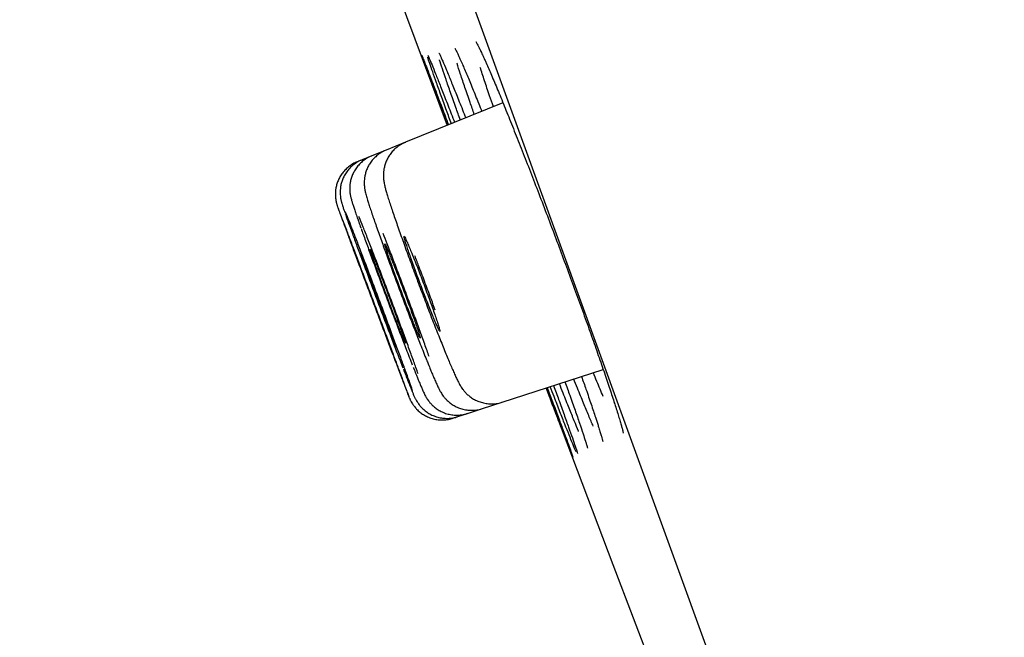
# Model space of a CAD drawing. Header units: millimetres. Extents: x 8 to 1095, y 12 to 2372.
# Tile 46 of 88: x 80 to 92, y 2238 to 2245. Entities that reach past the tile are written whole.
import ezdxf

# ---------------------------------------------------------------- set-up
doc = ezdxf.new("R2010")
doc.units = ezdxf.units.MM

msp = doc.modelspace()

# ---------------------------------------------------------------- linework, layer by layer
at = {"color": 7, "linetype": 'Continuous', "lineweight": 30}
for p, q in [((99.538, 2206.854), (64.225, 2303.877)), ((85.808, 2244.395), (84.698, 2243.946)), ((84.478, 2243.857), (84.313, 2243.791)), ((84.698, 2243.946), (84.478, 2243.857)), ((84.203, 2243.746), (84.149, 2243.724)), ((84.313, 2243.791), (84.203, 2243.746)), ((85.801, 2240.986), (86.951, 2241.359)), ((85.576, 2240.912), (85.801, 2240.986)), ((85.294, 2240.821), (85.406, 2240.857)), ((85.406, 2240.857), (85.576, 2240.912)), ((85.237, 2240.802), (85.294, 2240.821))]:
    msp.add_line(p, q, dxfattribs=at)
at = {"color": 7, "linetype": 'Continuous', "lineweight": 30, "flags": 128}
for points in [[(83.288, 2249.206), (84.436, 2246.113), (85.173, 2244.138)], [(86.299, 2241.147), (87.06, 2239.136), (88.218, 2236.099)]]:
    msp.add_lwpolyline(points, dxfattribs=at)
at = {"color": 7, "linetype": 'Continuous', "lineweight": 30}
msp.add_arc((-267.65, 2127.748), 395.3, 9.59859, 27.45536, dxfattribs=at)
for points, knots in [([(85.501, 2245.09), (85.501, 2245.09), (85.502, 2245.089), (85.507, 2245.08), (85.516, 2245.063), (85.53, 2245.037), (85.547, 2245.001), (85.569, 2244.955), (85.591, 2244.907), (85.607, 2244.871), (85.613, 2244.857)], [0, 0, 0, 0, 0.075001, 0.17759, 0.298871, 0.435882, 0.584037, 0.739062, 0.897909, 1, 1, 1, 1]), ([(85.261, 2245.015), (85.261, 2245.014), (85.262, 2245.013), (85.267, 2245.004), (85.276, 2244.987), (85.289, 2244.96), (85.304, 2244.927), (85.316, 2244.9), (85.322, 2244.888)], [0, 0, 0, 0, 0.108634, 0.254201, 0.4279, 0.624541, 0.836647, 1, 1, 1, 1]), ([(84.883, 2244.937), (84.885, 2244.934), (84.888, 2244.927), (84.905, 2244.883), (84.934, 2244.809), (84.974, 2244.706), (85.023, 2244.578), (85.082, 2244.424), (85.137, 2244.279), (85.175, 2244.179), (85.188, 2244.144)], [0, 0, 0, 0, 0.087635, 0.227376, 0.367121, 0.507311, 0.647056, 0.786809, 0.927007, 1, 1, 1, 1]), ([(85.176, 2244.139), (85.157, 2244.19), (85.114, 2244.306), (85.056, 2244.462), (85.001, 2244.61), (84.956, 2244.732), (84.92, 2244.829), (84.896, 2244.895), (84.884, 2244.93), (84.883, 2244.934), (84.883, 2244.934)], [0, 0, 0, 0, 0.1122556, 0.2554673, 0.3991357, 0.5423473, 0.6855518, 0.8292129, 0.9724174, 1, 1, 1, 1]), ([(85.221, 2244.157), (85.202, 2244.208), (85.16, 2244.323), (85.104, 2244.479), (85.05, 2244.627), (85.007, 2244.751), (84.974, 2244.845), (84.956, 2244.899), (84.952, 2244.913), (84.951, 2244.914)], [0, 0, 0, 0, 0.132532, 0.303439, 0.474892, 0.645799, 0.816706, 0.988159, 1, 1, 1, 1]), ([(84.954, 2244.932), (84.954, 2244.932), (84.954, 2244.933), (84.956, 2244.929), (84.959, 2244.923), (84.96, 2244.919)], [0, 0, 0, 0, 0.040008, 0.460648, 1, 1, 1, 1]), ([(84.956, 2244.929), (84.96, 2244.92), (84.97, 2244.898), (84.999, 2244.83), (85.039, 2244.729), (85.09, 2244.601), (85.15, 2244.448), (85.206, 2244.304), (85.245, 2244.205), (85.258, 2244.172)], [0, 0, 0, 0, 0.10103, 0.264179, 0.427849, 0.590998, 0.754164, 0.917851, 1, 1, 1, 1]), ([(85.079, 2244.96), (85.079, 2244.96), (85.08, 2244.96), (85.084, 2244.952), (85.092, 2244.936), (85.1, 2244.918), (85.106, 2244.903), (85.108, 2244.9)], [0, 0, 0, 0, 0.131324, 0.34431, 0.604372, 0.902742, 1, 1, 1, 1]), ([(85.323, 2244.198), (85.305, 2244.247), (85.265, 2244.36), (85.21, 2244.515), (85.158, 2244.664), (85.117, 2244.785), (85.093, 2244.858), (85.086, 2244.882), (85.086, 2244.883)], [0, 0, 0, 0, 0.155053, 0.363422, 0.572456, 0.780826, 0.989217, 1, 1, 1, 1]), ([(85.104, 2244.909), (85.11, 2244.896), (85.126, 2244.861), (85.164, 2244.771), (85.215, 2244.646), (85.277, 2244.493), (85.333, 2244.352), (85.372, 2244.255), (85.384, 2244.223)], [0, 0, 0, 0, 0.109042, 0.308286, 0.506896, 0.705532, 0.904801, 1, 1, 1, 1]), ([(85.318, 2244.897), (85.327, 2244.877), (85.35, 2244.826), (85.398, 2244.713), (85.461, 2244.562), (85.518, 2244.422), (85.556, 2244.327), (85.568, 2244.297)], [0, 0, 0, 0, 0.152856, 0.397852, 0.642879, 0.888687, 1, 1, 1, 1]), ([(85.609, 2244.866), (85.619, 2244.844), (85.647, 2244.782), (85.702, 2244.652), (85.774, 2244.481), (85.852, 2244.288), (85.937, 2244.076), (86.027, 2243.85), (86.121, 2243.611), (86.217, 2243.362), (86.314, 2243.107), (86.412, 2242.849), (86.508, 2242.59), (86.602, 2242.336), (86.693, 2242.088), (86.779, 2241.849), (86.859, 2241.624), (86.932, 2241.413), (86.998, 2241.223), (87.047, 2241.074), (87.071, 2241), (87.08, 2240.974)], [0, 0, 0, 0, 0.029772, 0.085074, 0.140553, 0.195855, 0.251142, 0.306606, 0.361894, 0.417153, 0.472588, 0.527847, 0.583076, 0.63848, 0.693709, 0.748919, 0.804305, 0.859515, 0.914726, 0.970113, 1, 1, 1, 1]), ([(85.482, 2244.263), (85.466, 2244.309), (85.427, 2244.42), (85.374, 2244.574), (85.325, 2244.721), (85.295, 2244.812), (85.285, 2244.845), (85.284, 2244.847)], [0, 0, 0, 0, 0.1888, 0.455614, 0.72328, 0.990095, 1, 1, 1, 1]), ([(85.699, 2244.35), (85.684, 2244.393), (85.647, 2244.5), (85.598, 2244.648), (85.563, 2244.755), (85.55, 2244.797), (85.55, 2244.797)], [0, 0, 0, 0, 0.243092, 0.620048, 0.998205, 1, 1, 1, 1]), ([(84.479, 2243.856), (84.471, 2243.853), (84.445, 2243.844), (84.404, 2243.819), (84.358, 2243.783), (84.319, 2243.742), (84.288, 2243.699), (84.264, 2243.654), (84.246, 2243.609), (84.235, 2243.565), (84.229, 2243.524), (84.227, 2243.488), (84.228, 2243.457), (84.23, 2243.431), (84.233, 2243.409), (84.237, 2243.388), (84.243, 2243.366), (84.251, 2243.333), (84.263, 2243.293), (84.28, 2243.239), (84.299, 2243.182), (84.321, 2243.117), (84.345, 2243.046), (84.372, 2242.971), (84.4, 2242.89), (84.429, 2242.808), (84.45, 2242.752), (84.46, 2242.725)], [0, 0, 0, 0, 0.01329, 0.047562, 0.080325, 0.111739, 0.141878, 0.17075, 0.198294, 0.224342, 0.248556, 0.270522, 0.290412, 0.309523, 0.329726, 0.352893, 0.382442, 0.424947, 0.506122, 0.56947, 0.636555, 0.70066, 0.763428, 0.825321, 0.886439, 0.946788, 1, 1, 1, 1]), ([(84.698, 2243.944), (84.69, 2243.942), (84.663, 2243.932), (84.622, 2243.906), (84.576, 2243.871), (84.538, 2243.83), (84.507, 2243.787), (84.483, 2243.742), (84.465, 2243.697), (84.454, 2243.653), (84.448, 2243.613), (84.446, 2243.577), (84.447, 2243.547), (84.449, 2243.52), (84.452, 2243.496), (84.457, 2243.472), (84.463, 2243.443), (84.472, 2243.407), (84.485, 2243.362), (84.502, 2243.307), (84.522, 2243.245), (84.545, 2243.176), (84.57, 2243.102), (84.597, 2243.023), (84.627, 2242.94), (84.658, 2242.852), (84.69, 2242.761), (84.725, 2242.666), (84.761, 2242.568), (84.789, 2242.491), (84.805, 2242.448), (84.809, 2242.438)], [0, 0, 0, 0, 0.011541, 0.039489, 0.066219, 0.091862, 0.116479, 0.140076, 0.162596, 0.183889, 0.203697, 0.221889, 0.238985, 0.256277, 0.275087, 0.297514, 0.327141, 0.372876, 0.42764, 0.479589, 0.534432, 0.587005, 0.638427, 0.689046, 0.738957, 0.788175, 0.836891, 0.88612, 0.935866, 0.985954, 1, 1, 1, 1]), ([(84.204, 2243.745), (84.201, 2243.744), (84.179, 2243.737), (84.141, 2243.715), (84.093, 2243.681), (84.053, 2243.641), (84.02, 2243.599), (83.994, 2243.554), (83.975, 2243.509), (83.962, 2243.464), (83.955, 2243.421), (83.953, 2243.382), (83.954, 2243.348), (83.957, 2243.32), (83.96, 2243.298), (83.964, 2243.281), (83.968, 2243.266), (83.972, 2243.253), (83.977, 2243.236), (83.984, 2243.212), (83.995, 2243.181), (84.004, 2243.154), (84.009, 2243.141)], [0, 0, 0, 0, 0.009021, 0.069773, 0.127764, 0.183312, 0.236571, 0.287577, 0.336269, 0.382478, 0.425871, 0.465769, 0.500913, 0.530416, 0.556152, 0.581927, 0.611093, 0.648241, 0.701742, 0.794695, 0.904605, 1, 1, 1, 1]), ([(84.314, 2243.789), (84.302, 2243.785), (84.272, 2243.773), (84.228, 2243.745), (84.184, 2243.708), (84.147, 2243.666), (84.117, 2243.623), (84.095, 2243.578), (84.078, 2243.533), (84.068, 2243.489), (84.063, 2243.448), (84.062, 2243.412), (84.064, 2243.382), (84.067, 2243.358), (84.071, 2243.337), (84.074, 2243.319), (84.079, 2243.301), (84.085, 2243.278), (84.095, 2243.248), (84.108, 2243.208), (84.124, 2243.159), (84.139, 2243.114), (84.15, 2243.082), (84.154, 2243.073)], [0, 0, 0, 0, 0.030672, 0.080051, 0.127284, 0.172572, 0.215994, 0.257544, 0.297118, 0.334474, 0.369097, 0.400162, 0.427384, 0.452357, 0.478023, 0.506888, 0.543196, 0.594469, 0.682875, 0.775922, 0.864796, 0.958448, 1, 1, 1, 1]), ([(84.149, 2243.723), (84.141, 2243.719), (84.113, 2243.709), (84.072, 2243.684), (84.026, 2243.648), (83.988, 2243.607), (83.957, 2243.564), (83.933, 2243.519), (83.916, 2243.473), (83.905, 2243.429), (83.899, 2243.386), (83.898, 2243.347), (83.9, 2243.312), (83.904, 2243.284), (83.909, 2243.262), (83.913, 2243.247), (83.916, 2243.236), (83.918, 2243.228), (83.921, 2243.219), (83.923, 2243.213), (83.925, 2243.208), (83.926, 2243.207)], [0, 0, 0, 0, 0.036733, 0.119234, 0.198081, 0.273637, 0.346058, 0.415357, 0.481421, 0.54401, 0.602729, 0.656945, 0.705488, 0.74595, 0.776486, 0.801262, 0.82595, 0.856606, 0.89946, 0.968896, 1, 1, 1, 1]), ([(84.618, 2241.358), (84.633, 2241.317), (84.664, 2241.236), (84.699, 2241.144), (84.725, 2241.079), (84.739, 2241.043), (84.741, 2241.039), (84.732, 2241.065), (84.711, 2241.122), (84.68, 2241.207), (84.639, 2241.318), (84.589, 2241.452), (84.531, 2241.606), (84.469, 2241.774), (84.402, 2241.952), (84.333, 2242.135), (84.264, 2242.318), (84.197, 2242.496), (84.134, 2242.663), (84.077, 2242.815), (84.027, 2242.947), (83.985, 2243.057), (83.954, 2243.138), (83.934, 2243.189), (83.929, 2243.2), (83.928, 2243.204)], [0, 0, 0, 0, 0.044141, 0.088282, 0.132423, 0.176563, 0.220703, 0.264842, 0.308979, 0.353116, 0.397252, 0.441389, 0.485526, 0.529664, 0.573804, 0.617944, 0.662087, 0.706229, 0.750373, 0.794517, 0.838661, 0.882805, 0.926948, 0.97109, 1, 1, 1, 1]), ([(83.929, 2243.197), (83.932, 2243.188), (83.939, 2243.169), (83.963, 2243.104), (83.998, 2243.009), (84.043, 2242.889), (84.095, 2242.747), (84.155, 2242.588), (84.22, 2242.415), (84.287, 2242.234), (84.356, 2242.051), (84.425, 2241.869), (84.49, 2241.695), (84.544, 2241.553), (84.586, 2241.442), (84.607, 2241.386), (84.618, 2241.358)], [0, 0, 0, 0, 0.060525, 0.137217, 0.213907, 0.290598, 0.367289, 0.443981, 0.520676, 0.597371, 0.674071, 0.750771, 0.827474, 0.904177, 0.952088, 1, 1, 1, 1]), ([(84.012, 2243.131), (84.014, 2243.128), (84.022, 2243.102), (84.049, 2243.028), (84.092, 2242.909), (84.144, 2242.766), (84.203, 2242.606), (84.268, 2242.433), (84.335, 2242.252), (84.404, 2242.068), (84.473, 2241.886), (84.539, 2241.712), (84.593, 2241.57), (84.636, 2241.459), (84.658, 2241.403), (84.668, 2241.376)], [0, 0, 0, 0, 0.01389, 0.101549, 0.189209, 0.276862, 0.364516, 0.45217, 0.539824, 0.627483, 0.715142, 0.802811, 0.890479, 0.94524, 1, 1, 1, 1]), ([(84.779, 2241.116), (84.776, 2241.125), (84.767, 2241.152), (84.74, 2241.228), (84.7, 2241.338), (84.651, 2241.473), (84.594, 2241.627), (84.532, 2241.796), (84.465, 2241.974), (84.396, 2242.158), (84.327, 2242.341), (84.26, 2242.519), (84.196, 2242.686), (84.138, 2242.838), (84.087, 2242.97), (84.045, 2243.078), (84.025, 2243.126), (84.016, 2243.149)], [0, 0, 0, 0, 0.036221, 0.105557, 0.174887, 0.244217, 0.313543, 0.38287, 0.452198, 0.521526, 0.59086, 0.660194, 0.729535, 0.798876, 0.868222, 0.937569, 1, 1, 1, 1]), ([(84.154, 2243.073), (84.158, 2243.061), (84.168, 2243.031), (84.181, 2242.995), (84.189, 2242.973)], [0, 0, 0, 0, 0.372377, 1, 1, 1, 1]), ([(84.842, 2241.308), (84.834, 2241.331), (84.813, 2241.391), (84.769, 2241.513), (84.713, 2241.667), (84.651, 2241.836), (84.585, 2242.016), (84.516, 2242.2), (84.446, 2242.384), (84.378, 2242.562), (84.314, 2242.73), (84.255, 2242.882), (84.205, 2243.008), (84.18, 2243.071), (84.168, 2243.099)], [0, 0, 0, 0, 0.056957, 0.14419, 0.23141, 0.31863, 0.405845, 0.49306, 0.580281, 0.667503, 0.754739, 0.841976, 0.92923, 1, 1, 1, 1]), ([(84.192, 2242.965), (84.194, 2242.959), (84.21, 2242.914), (84.249, 2242.806), (84.307, 2242.647), (84.371, 2242.473), (84.438, 2242.292), (84.508, 2242.107), (84.577, 2241.924), (84.644, 2241.75), (84.698, 2241.608), (84.742, 2241.496), (84.764, 2241.44), (84.775, 2241.412)], [0, 0, 0, 0, 0.016144, 0.122517, 0.22889, 0.335253, 0.441616, 0.547983, 0.65435, 0.760732, 0.867115, 0.933557, 1, 1, 1, 1]), ([(84.966, 2241.506), (84.959, 2241.528), (84.936, 2241.594), (84.889, 2241.726), (84.827, 2241.895), (84.761, 2242.075), (84.692, 2242.26), (84.622, 2242.445), (84.553, 2242.624), (84.493, 2242.781), (84.458, 2242.868), (84.443, 2242.906)], [0, 0, 0, 0, 0.059364, 0.180668, 0.301972, 0.423254, 0.544536, 0.665823, 0.78711, 0.908426, 1, 1, 1, 1]), ([(84.77, 2242.681), (84.761, 2242.703), (84.743, 2242.748), (84.72, 2242.801), (84.702, 2242.842), (84.69, 2242.867), (84.682, 2242.878), (84.681, 2242.873), (84.685, 2242.853), (84.695, 2242.818), (84.711, 2242.77), (84.731, 2242.709), (84.756, 2242.637), (84.785, 2242.557), (84.816, 2242.47), (84.849, 2242.38), (84.884, 2242.288), (84.918, 2242.198), (84.952, 2242.111), (84.983, 2242.031), (85.013, 2241.959), (85.038, 2241.898), (85.059, 2241.85), (85.075, 2241.815), (85.086, 2241.794), (85.091, 2241.79), (85.09, 2241.8), (85.084, 2241.826), (85.071, 2241.866), (85.054, 2241.919), (85.032, 2241.985), (85.005, 2242.06), (84.976, 2242.143), (84.943, 2242.231), (84.909, 2242.322), (84.875, 2242.413), (84.841, 2242.503), (84.805, 2242.595), (84.783, 2242.651), (84.77, 2242.681)], [0, 0, 0, 0, 0.02648, 0.053729, 0.080209, 0.107457, 0.133941, 0.161194, 0.187675, 0.214925, 0.241396, 0.268636, 0.295093, 0.322318, 0.348764, 0.375977, 0.402421, 0.42963, 0.456079, 0.483295, 0.509756, 0.536985, 0.56346, 0.590702, 0.617185, 0.644437, 0.67092, 0.698172, 0.724647, 0.75189, 0.778351, 0.805581, 0.83203, 0.859246, 0.885689, 0.912899, 0.939346, 0.966558, 1, 1, 1, 1]), ([(84.546, 2242.595), (84.537, 2242.617), (84.519, 2242.662), (84.498, 2242.715), (84.48, 2242.756), (84.468, 2242.782), (84.461, 2242.793), (84.46, 2242.789), (84.465, 2242.769), (84.476, 2242.735), (84.491, 2242.687), (84.512, 2242.628), (84.537, 2242.556), (84.566, 2242.477), (84.597, 2242.391), (84.63, 2242.302), (84.664, 2242.211), (84.698, 2242.121), (84.732, 2242.035), (84.763, 2241.955), (84.791, 2241.883), (84.816, 2241.822), (84.837, 2241.773), (84.852, 2241.738), (84.862, 2241.718), (84.867, 2241.712), (84.865, 2241.722), (84.858, 2241.747), (84.846, 2241.787), (84.828, 2241.839), (84.806, 2241.904), (84.779, 2241.978), (84.75, 2242.06), (84.718, 2242.147), (84.684, 2242.238), (84.65, 2242.329), (84.616, 2242.418), (84.58, 2242.509), (84.558, 2242.565), (84.546, 2242.595)], [0, 0, 0, 0, 0.026476, 0.053719, 0.080194, 0.107438, 0.133915, 0.16116, 0.187634, 0.214876, 0.241342, 0.268577, 0.295034, 0.322259, 0.348711, 0.37593, 0.402381, 0.429598, 0.456054, 0.483277, 0.509742, 0.536973, 0.563446, 0.590686, 0.617163, 0.644408, 0.670883, 0.698127, 0.724596, 0.751833, 0.778293, 0.805521, 0.831974, 0.859194, 0.885645, 0.912862, 0.939316, 0.966537, 1, 1, 1, 1]), ([(84.205, 2242.467), (84.197, 2242.489), (84.18, 2242.534), (84.16, 2242.586), (84.144, 2242.628), (84.134, 2242.653), (84.13, 2242.665), (84.13, 2242.663), (84.13, 2242.662)], [0, 0, 0, 0, 0.186927, 0.379276, 0.566203, 0.758552, 0.945472, 1, 1, 1, 1]), ([(84.131, 2242.66), (84.133, 2242.655), (84.136, 2242.644), (84.149, 2242.61), (84.166, 2242.564), (84.188, 2242.505), (84.214, 2242.435), (84.243, 2242.357), (84.275, 2242.272), (84.308, 2242.184), (84.342, 2242.094), (84.375, 2242.005), (84.407, 2241.919), (84.437, 2241.84), (84.464, 2241.769), (84.487, 2241.708), (84.506, 2241.659), (84.52, 2241.623), (84.525, 2241.611), (84.527, 2241.605)], [0, 0, 0, 0, 0.058028, 0.117738, 0.175765, 0.235474, 0.293502, 0.353212, 0.411242, 0.470954, 0.528988, 0.588704, 0.64674, 0.706459, 0.764496, 0.824215, 0.88225, 0.941968, 1, 1, 1, 1]), ([(84.264, 2242.489), (84.255, 2242.511), (84.238, 2242.555), (84.217, 2242.608), (84.201, 2242.649), (84.19, 2242.675), (84.185, 2242.686), (84.186, 2242.684), (84.186, 2242.683)], [0, 0, 0, 0, 0.186783, 0.378983, 0.565767, 0.757967, 0.944744, 1, 1, 1, 1]), ([(84.186, 2242.681), (84.187, 2242.676), (84.191, 2242.665), (84.202, 2242.631), (84.219, 2242.584), (84.24, 2242.525), (84.266, 2242.455), (84.295, 2242.377), (84.327, 2242.292), (84.36, 2242.204), (84.394, 2242.113), (84.427, 2242.024), (84.46, 2241.938), (84.49, 2241.859), (84.517, 2241.788), (84.541, 2241.727), (84.56, 2241.678), (84.575, 2241.642), (84.58, 2241.63), (84.582, 2241.624)], [0, 0, 0, 0, 0.0580331, 0.1177495, 0.1757768, 0.2354871, 0.2935107, 0.3532169, 0.4112406, 0.4709468, 0.5289743, 0.5886843, 0.6467177, 0.7064338, 0.7644726, 0.8241943, 0.8822356, 0.9419602, 1, 1, 1, 1]), ([(84.378, 2242.53), (84.369, 2242.552), (84.351, 2242.597), (84.33, 2242.65), (84.313, 2242.691), (84.301, 2242.718), (84.295, 2242.729), (84.295, 2242.726), (84.3, 2242.707), (84.311, 2242.674), (84.327, 2242.626), (84.348, 2242.567), (84.373, 2242.497), (84.402, 2242.419), (84.433, 2242.333), (84.466, 2242.245), (84.501, 2242.154), (84.534, 2242.064), (84.567, 2241.978), (84.598, 2241.899), (84.626, 2241.827), (84.65, 2241.766), (84.67, 2241.717), (84.685, 2241.682), (84.695, 2241.66), (84.699, 2241.655), (84.697, 2241.664), (84.69, 2241.688), (84.677, 2241.727), (84.659, 2241.779), (84.636, 2241.842), (84.609, 2241.916), (84.58, 2241.997), (84.548, 2242.084), (84.514, 2242.174), (84.48, 2242.264), (84.446, 2242.353), (84.411, 2242.444), (84.39, 2242.5), (84.378, 2242.53)], [0, 0, 0, 0, 0.026471, 0.05371, 0.080182, 0.107421, 0.133892, 0.161131, 0.187599, 0.214836, 0.241299, 0.26853, 0.294988, 0.322214, 0.34867, 0.375893, 0.402351, 0.429575, 0.456036, 0.483264, 0.50973, 0.536964, 0.563434, 0.590672, 0.617144, 0.644383, 0.670853, 0.69809, 0.724555, 0.751787, 0.778247, 0.805475, 0.831931, 0.859155, 0.885611, 0.912835, 0.939294, 0.966521, 1, 1, 1, 1]), ([(84.461, 2242.72), (84.463, 2242.716), (84.484, 2242.659), (84.529, 2242.535), (84.596, 2242.353), (84.666, 2242.167), (84.736, 2241.984), (84.803, 2241.808), (84.859, 2241.666), (84.903, 2241.553), (84.926, 2241.497), (84.937, 2241.469)], [0, 0, 0, 0, 0.01003, 0.146591, 0.283152, 0.419708, 0.556265, 0.692847, 0.829429, 0.914714, 1, 1, 1, 1]), ([(85.037, 2242.034), (85.022, 2242.073), (84.986, 2242.173), (84.924, 2242.339), (84.86, 2242.508), (84.821, 2242.61), (84.805, 2242.652)], [0, 0, 0, 0, 0.196728, 0.492947, 0.789157, 1, 1, 1, 1]), ([(84.529, 2241.6), (84.53, 2241.6), (84.531, 2241.597), (84.527, 2241.607), (84.519, 2241.63), (84.505, 2241.668), (84.486, 2241.72), (84.462, 2241.783), (84.435, 2241.856), (84.405, 2241.937), (84.373, 2242.023), (84.339, 2242.113), (84.305, 2242.202), (84.272, 2242.291), (84.238, 2242.382), (84.217, 2242.437), (84.205, 2242.467)], [0, 0, 0, 0, 0.007717, 0.081547, 0.157519, 0.231348, 0.307317, 0.381146, 0.457115, 0.530947, 0.606919, 0.680754, 0.756731, 0.83057, 0.906551, 1, 1, 1, 1]), ([(84.585, 2241.619), (84.586, 2241.619), (84.587, 2241.617), (84.584, 2241.626), (84.576, 2241.649), (84.563, 2241.688), (84.544, 2241.74), (84.521, 2241.803), (84.494, 2241.876), (84.464, 2241.958), (84.432, 2242.044), (84.398, 2242.134), (84.365, 2242.224), (84.331, 2242.312), (84.296, 2242.403), (84.275, 2242.458), (84.264, 2242.489)], [0, 0, 0, 0, 0.007523, 0.081379, 0.157377, 0.231226, 0.307216, 0.381058, 0.457042, 0.530884, 0.606866, 0.68071, 0.756696, 0.830548, 0.906541, 1, 1, 1, 1]), ([(84.809, 2242.438), (84.818, 2242.413), (84.84, 2242.355), (84.874, 2242.262), (84.913, 2242.162), (84.95, 2242.063), (84.987, 2241.967), (85.023, 2241.874), (85.059, 2241.784), (85.094, 2241.697), (85.127, 2241.614), (85.158, 2241.537), (85.188, 2241.466), (85.21, 2241.412), (85.223, 2241.383), (85.227, 2241.373)], [0, 0, 0, 0, 0.059385, 0.141513, 0.222964, 0.303469, 0.382949, 0.463184, 0.544361, 0.626326, 0.708897, 0.791893, 0.8752, 0.958852, 1, 1, 1, 1]), ([(84.938, 2241.466), (84.944, 2241.451), (84.96, 2241.412), (84.982, 2241.357), (84.998, 2241.32), (85.005, 2241.303)], [0, 0, 0, 0, 0.24055, 0.642367, 1, 1, 1, 1]), ([(84.674, 2241.362), (84.683, 2241.339), (84.7, 2241.295), (84.717, 2241.25), (84.726, 2241.227), (84.728, 2241.222)], [0, 0, 0, 0, 0.4497068, 0.8717476, 1, 1, 1, 1]), ([(84.787, 2241.382), (84.79, 2241.374), (84.803, 2241.342), (84.82, 2241.299), (84.833, 2241.266), (84.839, 2241.253)], [0, 0, 0, 0, 0.165576, 0.655019, 1, 1, 1, 1]), ([(85.005, 2241.303), (85.009, 2241.294), (85.021, 2241.266), (85.039, 2241.224), (85.059, 2241.18), (85.076, 2241.144), (85.091, 2241.114), (85.105, 2241.09), (85.119, 2241.068), (85.137, 2241.044), (85.16, 2241.017), (85.191, 2240.988), (85.23, 2240.959), (85.275, 2240.933), (85.326, 2240.912), (85.381, 2240.898), (85.439, 2240.892), (85.497, 2240.895), (85.543, 2240.902), (85.568, 2240.911), (85.575, 2240.914)], [0, 0, 0, 0, 0.049923, 0.149139, 0.251824, 0.364892, 0.445915, 0.487421, 0.521797, 0.555505, 0.590675, 0.630732, 0.675544, 0.723208, 0.772829, 0.823823, 0.875686, 0.928072, 0.980757, 1, 1, 1, 1]), ([(85.227, 2241.373), (85.231, 2241.364), (85.244, 2241.335), (85.263, 2241.292), (85.285, 2241.245), (85.303, 2241.209), (85.32, 2241.179), (85.333, 2241.158), (85.348, 2241.136), (85.367, 2241.112), (85.391, 2241.084), (85.423, 2241.056), (85.462, 2241.027), (85.509, 2241.002), (85.56, 2240.983), (85.616, 2240.97), (85.674, 2240.965), (85.732, 2240.969), (85.775, 2240.977), (85.797, 2240.985), (85.801, 2240.987)], [0, 0, 0, 0, 0.050817, 0.152991, 0.259582, 0.3804, 0.436609, 0.478785, 0.517359, 0.554544, 0.592131, 0.633426, 0.679151, 0.727829, 0.77837, 0.830171, 0.882768, 0.935842, 0.989184, 1, 1, 1, 1]), ([(86.703, 2241.279), (86.721, 2241.229), (86.761, 2241.114), (86.814, 2240.96), (86.861, 2240.821), (86.883, 2240.753), (86.892, 2240.723)], [0, 0, 0, 0, 0.217843, 0.502759, 0.78677, 1, 1, 1, 1]), ([(86.95, 2241.052), (86.927, 2241.107), (86.892, 2241.19), (86.851, 2241.289), (86.838, 2241.322)], [0, 0, 0, 0, 0.657076, 1, 1, 1, 1]), ([(84.728, 2241.222), (84.732, 2241.213), (84.74, 2241.192), (84.747, 2241.176), (84.75, 2241.166)], [0, 0, 0, 0, 0.454947, 1, 1, 1, 1]), ([(84.75, 2241.166), (84.753, 2241.16), (84.762, 2241.138), (84.774, 2241.108), (84.788, 2241.073), (84.798, 2241.051), (84.808, 2241.031), (84.815, 2241.017), (84.824, 2241.001), (84.837, 2240.98), (84.855, 2240.954), (84.881, 2240.924), (84.914, 2240.893), (84.954, 2240.864), (85, 2240.838), (85.052, 2240.818), (85.107, 2240.805), (85.165, 2240.8), (85.223, 2240.804), (85.267, 2240.812), (85.289, 2240.82), (85.293, 2240.822)], [0, 0, 0, 0, 0.039052, 0.143212, 0.251724, 0.372313, 0.41188, 0.442177, 0.469973, 0.497386, 0.528915, 0.568242, 0.612772, 0.66041, 0.711288, 0.764501, 0.819185, 0.874761, 0.930867, 0.987276, 1, 1, 1, 1]), ([(84.839, 2241.253), (84.842, 2241.243), (84.854, 2241.216), (84.87, 2241.176), (84.888, 2241.134), (84.902, 2241.103), (84.914, 2241.078), (84.923, 2241.059), (84.933, 2241.041), (84.945, 2241.022), (84.961, 2240.999), (84.983, 2240.972), (85.012, 2240.942), (85.049, 2240.912), (85.093, 2240.885), (85.142, 2240.862), (85.196, 2240.846), (85.254, 2240.838), (85.312, 2240.838), (85.363, 2240.845), (85.394, 2240.855), (85.406, 2240.859)], [0, 0, 0, 0, 0.048769, 0.144479, 0.242705, 0.347759, 0.412202, 0.463245, 0.495194, 0.525297, 0.554944, 0.587373, 0.625766, 0.668987, 0.714951, 0.763127, 0.812881, 0.863632, 0.914984, 0.966687, 1, 1, 1, 1]), ([(86.458, 2240.877), (86.437, 2240.932), (86.402, 2241.02), (86.362, 2241.124), (86.347, 2241.163)], [0, 0, 0, 0, 0.6302956, 1, 1, 1, 1]), ([(86.385, 2241.175), (86.405, 2241.121), (86.448, 2241.002), (86.506, 2240.843), (86.558, 2240.696), (86.601, 2240.574), (86.633, 2240.481), (86.652, 2240.427), (86.656, 2240.412), (86.657, 2240.41)], [0, 0, 0, 0, 0.139954, 0.306207, 0.471932, 0.637652, 0.803901, 0.969622, 1, 1, 1, 1]), ([(86.563, 2240.916), (86.541, 2240.971), (86.507, 2241.057), (86.466, 2241.16), (86.452, 2241.197)], [0, 0, 0, 0, 0.6384, 1, 1, 1, 1]), ([(86.515, 2241.218), (86.534, 2241.165), (86.575, 2241.048), (86.631, 2240.891), (86.682, 2240.744), (86.722, 2240.625), (86.74, 2240.568), (86.749, 2240.541)], [0, 0, 0, 0, 0.171845, 0.385108, 0.597694, 0.810292, 1, 1, 1, 1]), ([(86.727, 2240.974), (86.705, 2241.029), (86.67, 2241.114), (86.629, 2241.215), (86.615, 2241.25)], [0, 0, 0, 0, 0.6471113, 1, 1, 1, 1]), ([(86.411, 2240.858), (86.39, 2240.914), (86.356, 2241.003), (86.316, 2241.108), (86.301, 2241.148)], [0, 0, 0, 0, 0.624548, 1, 1, 1, 1]), ([(86.314, 2241.152), (86.334, 2241.097), (86.379, 2240.977), (86.438, 2240.818), (86.492, 2240.671), (86.537, 2240.551), (86.571, 2240.456), (86.595, 2240.391), (86.607, 2240.357), (86.607, 2240.354), (86.607, 2240.354)], [0, 0, 0, 0, 0.120971, 0.262488, 0.403554, 0.544613, 0.686121, 0.82718, 0.968234, 1, 1, 1, 1]), ([(84.741, 2241.038), (84.741, 2241.037), (84.742, 2241.034), (84.745, 2241.028), (84.749, 2241.018), (84.756, 2241.005), (84.764, 2240.988), (84.778, 2240.966), (84.798, 2240.937), (84.826, 2240.904), (84.861, 2240.872), (84.903, 2240.842), (84.949, 2240.818), (85.001, 2240.798), (85.057, 2240.786), (85.115, 2240.782), (85.173, 2240.787), (85.214, 2240.794), (85.235, 2240.803), (85.237, 2240.803)], [0, 0, 0, 0, 0.023234, 0.081426, 0.1255, 0.15378, 0.183552, 0.222176, 0.273529, 0.338709, 0.41363, 0.48524, 0.563871, 0.646037, 0.730385, 0.816042, 0.902475, 0.989346, 1, 1, 1, 1]), ([(86.837, 2240.714), (86.837, 2240.714), (86.822, 2240.746), (86.787, 2240.831), (86.747, 2240.926), (86.727, 2240.974)], [0, 0, 0, 0, 0.003657, 0.501829, 1, 1, 1, 1]), ([(87.077, 2240.982), (87.084, 2240.958), (87.101, 2240.908), (87.121, 2240.841), (87.14, 2240.779), (87.155, 2240.728), (87.166, 2240.687), (87.173, 2240.658), (87.177, 2240.64), (87.178, 2240.632), (87.178, 2240.633), (87.178, 2240.633)], [0, 0, 0, 0, 0.123979, 0.260735, 0.395554, 0.527657, 0.655895, 0.780916, 0.88222, 0.968068, 1, 1, 1, 1]), ([(86.605, 2240.357), (86.604, 2240.359), (86.6, 2240.367), (86.583, 2240.411), (86.554, 2240.487), (86.514, 2240.589), (86.467, 2240.711), (86.43, 2240.809), (86.411, 2240.858)], [0, 0, 0, 0, 0.089645, 0.276291, 0.463532, 0.650178, 0.825089, 1, 1, 1, 1]), ([(86.641, 2240.421), (86.639, 2240.426), (86.631, 2240.445), (86.605, 2240.508), (86.564, 2240.608), (86.515, 2240.731), (86.477, 2240.828), (86.458, 2240.877)], [0, 0, 0, 0, 0.070356, 0.310857, 0.550594, 0.775297, 1, 1, 1, 1]), ([(86.671, 2240.652), (86.67, 2240.653), (86.657, 2240.686), (86.621, 2240.772), (86.583, 2240.868), (86.563, 2240.916)], [0, 0, 0, 0, 0.014985, 0.507492, 1, 1, 1, 1]), ([(86.889, 2240.732), (86.893, 2240.719), (86.904, 2240.685), (86.918, 2240.64), (86.93, 2240.597), (86.939, 2240.566), (86.944, 2240.547), (86.946, 2240.537), (86.946, 2240.537), (86.946, 2240.537)], [0, 0, 0, 0, 0.117903, 0.30298, 0.483453, 0.659818, 0.806689, 0.931927, 1, 1, 1, 1]), ([(86.746, 2240.551), (86.747, 2240.547), (86.753, 2240.528), (86.76, 2240.504), (86.768, 2240.479), (86.771, 2240.466), (86.772, 2240.46), (86.772, 2240.461), (86.772, 2240.461)], [0, 0, 0, 0, 0.070302, 0.348195, 0.591883, 0.807343, 0.97902, 1, 1, 1, 1]), ([(86.653, 2240.42), (86.655, 2240.415), (86.657, 2240.407), (86.658, 2240.402), (86.658, 2240.403), (86.658, 2240.403)], [0, 0, 0, 0, 0.5438036, 0.9633563, 1, 1, 1, 1])]:
    msp.add_open_spline(points, degree=3, knots=knots, dxfattribs=at)

doc.saveas('drawing.dxf')
